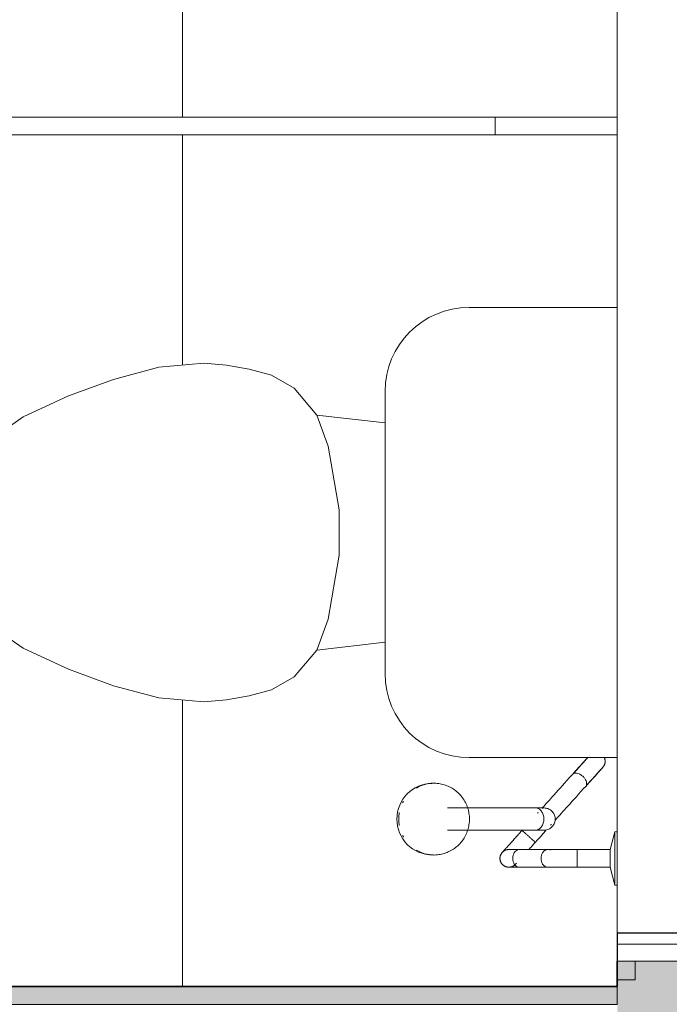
# Model space of a CAD drawing. Header units: metres. Extents: x -33 to 126, y -29 to 31.
# Tile 37 of 256: x -1.4 to -0.669, y -17.582 to -16.474. Entities that reach past the tile are written whole.
import ezdxf

# ---------------------------------------------------------------- set-up
doc = ezdxf.new("R2010")
doc.units = ezdxf.units.M
for name, color, linetype, lineweight in [('A-FLOR-PATT', 8, 'Continuous', 18), ('A-GLAZ', 151, 'Continuous', 18), ('A-WALL', 113, 'Continuous', 18), ('A-WALL-PATT', 111, 'Continuous', 35), ('P-SANR-FIXT', 6, 'Continuous', 18)]:
    doc.layers.add(name, color=color, linetype=linetype, lineweight=lineweight)

# ---------------------------------------------------------------- blocks, each defined once
blk = doc.blocks.new('Casement w Mullions-Number_0002 - Janela 100 x 400 _cm_-1469881-2-PLANTA COM LAYOUT')
at = {"layer": 'A-GLAZ', "color": 7}
for p, q in [((2.05595, 0.075), (2.05595, -0.075)), ((2.05595, -0.075), (2.05595, 0.075)), ((2.075, -0.075), (2.075, 0.075)), ((-2.05595, -0.075), (2.05595, -0.075)), ((2.05595, -0.075), (2.075, -0.075))]:
    blk.add_line(p, q, dxfattribs=at)
at = {"layer": 'A-GLAZ', "lineweight": 25}
for p, q in [((2.04325, 0.02055), (2.04325, -0.075)), ((2.04325, -0.075), (2.075, -0.075))]:
    blk.add_line(p, q, dxfattribs=at)
blk = doc.blocks.new('M_Toilet-Domestic-3D - M_Toilet-Domestic-3D-210232-2-PLANTA COM LAYOUT')
at = {"layer": 'P-SANR-FIXT', "color": 7}
for p, q in [((-0.0476, 0.2921), (-0.0127, 0.3048)), ((-0.0127, 0.3048), (0.0127, 0.3048)), ((0.0127, 0.3048), (0.0476, 0.2921)), ((-0.0696, 0.2794), (-0.0476, 0.2921)), ((0.0476, 0.2921), (0.0696, 0.2794)), ((-0.095, 0.254), (-0.0696, 0.2794)), ((0.0696, 0.2794), (0.095, 0.254)), ((-0.1302, 0.2032), (-0.095, 0.254)), ((0.095, 0.254), (0.1302, 0.2032)), ((-0.1539, 0.1524), (-0.1302, 0.2032)), ((0.1302, 0.2032), (0.1539, 0.1524)), ((-0.1724, 0.1016), (-0.1539, 0.1524)), ((0.1539, 0.1524), (0.1724, 0.1016)), ((-0.1861, 0.0506), (-0.1724, 0.1016)), ((0.1724, 0.1016), (0.1861, 0.0506)), ((-0.1905, 0), (-0.1861, 0.0506)), ((0.1861, 0.0506), (0.1905, 0)), ((-0.1883, -0.0253), (-0.1905, 0)), ((0.1905, 0), (0.1883, -0.0253)), ((-0.1838, -0.0508), (-0.1883, -0.0253)), ((0.1883, -0.0253), (0.1838, -0.0508)), ((-0.177, -0.0762), (-0.1838, -0.0508)), ((0.1838, -0.0508), (0.177, -0.0762)), ((-0.1626, -0.1016), (-0.177, -0.0762)), ((0.177, -0.0762), (0.1626, -0.1016)), ((-0.1323, -0.127), (-0.1626, -0.1016)), ((0.1626, -0.1016), (0.1323, -0.127)), ((-0.0974, -0.1397), (-0.1323, -0.127)), ((-0.1235, -0.2038), (-0.1323, -0.127)), ((0.1323, -0.127), (0.0974, -0.1397)), ((0.1235, -0.2038), (0.1323, -0.127)), ((-0.0254, -0.1524), (-0.0974, -0.1397)), ((0.0974, -0.1397), (0.0254, -0.1524)), ((0.0254, -0.1524), (-0.0254, -0.1524)), ((0.1587, -0.2038), (-0.1588, -0.2038)), ((-0.2534, -0.2984), (-0.2534, -0.4652)), ((0.2534, -0.4652), (0.2534, -0.2984))]:
    blk.add_line(p, q, dxfattribs=at)
for centre, start, end in [((-0.1588, -0.2984), 90, 180), ((0.1587, -0.2984), 0, 90)]:
    blk.add_arc(centre, 0.0946, start, end, dxfattribs=at)
blk = doc.blocks.new('ADA Shower Head with adjustable bar 2 - ADA Shower Head with adjustable bar 2-V101-2-PLANTA COM LAYOUT')
at = {"layer": 'P-SANR-FIXT', "color": 7}
for p, q in [((0.03, 0.0849), (0.03, 0.0819)), ((0.03, 0.0819), (0.05, 0.0769)), ((0.06, 0.0819), (0.0315, 0.0819)), ((0.0885, 0.0819), (0.06, 0.0819)), ((0.07, 0.0769), (0.09, 0.0819)), ((0.09, 0.0819), (0.09, 0.0849)), ((0.05, 0.0769), (0.05, 0.0399)), ((0.05, 0.0769), (0.06, 0.0769)), ((0.06, 0.0769), (0.07, 0.0769)), ((0.07, 0.0399), (0.07, 0.0769)), ((0.0224, 0.0101), (0.0227, 0.0098)), ((0.05, 0.0062), (0.05, -0.0255)), ((0.07, -0.0255), (0.07, 0.0071)), ((0.0032, -0.0067), (0.0032, -0.1063)), ((0.0086, -0.0044), (0.0084, -0.0042)), ((0.0092, -0.0049), (0.0089, -0.0047)), ((0.0282, -0.1063), (0.0282, -0.0074)), ((-0.0245, -0.1248), (-0.0243, -0.127)), ((0.0558, -0.127), (0.056, -0.1248))]:
    blk.add_line(p, q, dxfattribs=at)
at = {"layer": 'P-SANR-FIXT', "color": 7, "flags": 128}
for points in [[(-0.0532, 0.0703), (-0.0528, 0.0704), (-0.0524, 0.0706), (-0.0521, 0.0707), (-0.0517, 0.0708), (-0.0513, 0.0709), (-0.0509, 0.071), (-0.0505, 0.071), (-0.0501, 0.0711), (-0.0497, 0.0711), (-0.0493, 0.0711), (-0.0489, 0.0711), (-0.0485, 0.0711), (-0.0481, 0.071), (-0.0477, 0.071), (-0.0473, 0.0709), (-0.0469, 0.0708), (-0.0465, 0.0707), (-0.0462, 0.0706), (-0.0458, 0.0705), (-0.0454, 0.0704), (-0.045, 0.0702), (-0.0447, 0.07), (-0.0443, 0.0698), (-0.044, 0.0696), (-0.0436, 0.0694), (-0.0433, 0.0692), (-0.043, 0.0689), (-0.0427, 0.0687), (-0.0425, 0.0685)], [(-0.0211, 0.0493), (-0.0231, 0.0511), (-0.025, 0.0527), (-0.0268, 0.0544), (-0.0285, 0.0559), (-0.0301, 0.0574), (-0.0317, 0.0588), (-0.0331, 0.0601), (-0.0345, 0.0613), (-0.0357, 0.0624), (-0.0369, 0.0634), (-0.0379, 0.0644), (-0.0389, 0.0652), (-0.0397, 0.066), (-0.0404, 0.0667), (-0.0411, 0.0672), (-0.0416, 0.0677), (-0.042, 0.068), (-0.0423, 0.0683), (-0.0425, 0.0685), (-0.0425, 0.0685), (-0.0425, 0.0685)], [(-0.0425, 0.0685), (-0.0425, 0.0685), (-0.0423, 0.0683), (-0.042, 0.0681), (-0.0416, 0.0677), (-0.0411, 0.0673), (-0.0405, 0.0667), (-0.0398, 0.0661), (-0.039, 0.0654), (-0.0381, 0.0645), (-0.037, 0.0636), (-0.0359, 0.0626), (-0.0347, 0.0615), (-0.0333, 0.0603), (-0.0319, 0.059), (-0.0304, 0.0576), (-0.0288, 0.0562), (-0.0271, 0.0546), (-0.0253, 0.053), (-0.0234, 0.0513), (-0.0214, 0.0496)], [(-0.0558, 0.0536), (-0.0559, 0.0537), (-0.0559, 0.0537)], [(-0.0532, 0.0512), (-0.0524, 0.0505), (-0.0515, 0.0497), (-0.0504, 0.0487), (-0.0493, 0.0477), (-0.0481, 0.0466), (-0.0467, 0.0454), (-0.0453, 0.0441), (-0.0438, 0.0427), (-0.0422, 0.0413), (-0.0404, 0.0398), (-0.0387, 0.0381), (-0.0368, 0.0365), (-0.0348, 0.0347), (-0.0345, 0.0344)], [(-0.0345, 0.0344), (-0.0365, 0.0362), (-0.0384, 0.0379), (-0.0402, 0.0395), (-0.0419, 0.0411), (-0.0435, 0.0425), (-0.0451, 0.0439), (-0.0465, 0.0452), (-0.0479, 0.0464), (-0.0491, 0.0475), (-0.0503, 0.0486), (-0.0513, 0.0495), (-0.0522, 0.0504), (-0.0531, 0.0511)], [(-0.0211, 0.0493), (-0.0181, 0.0465), (-0.0151, 0.0438), (-0.0121, 0.0412), (-0.0093, 0.0387), (-0.0066, 0.0362), (-0.004, 0.0338), (-0.0015, 0.0316), (0.0009, 0.0294), (0.0032, 0.0274), (0.0054, 0.0254), (0.0074, 0.0235), (0.0094, 0.0218), (0.0112, 0.0202), (0.0129, 0.0187), (0.0144, 0.0173), (0.0158, 0.016), (0.0171, 0.0149)], [(0.0028, 0.0008), (0.0015, 0.002), (0, 0.0034), (-0.0017, 0.0048), (-0.0034, 0.0064), (-0.0053, 0.0081), (-0.0073, 0.01), (-0.0095, 0.0119), (-0.0117, 0.0139), (-0.0141, 0.016), (-0.0166, 0.0183), (-0.0192, 0.0206), (-0.0219, 0.023), (-0.0247, 0.0255), (-0.0275, 0.0281), (-0.0305, 0.0308), (-0.0336, 0.0336), (-0.0345, 0.0344)], [(0.05, 0.0399), (0.05, 0.0381), (0.05, 0.0363), (0.05, 0.0345), (0.05, 0.0328), (0.05, 0.031), (0.05, 0.0293), (0.05, 0.0276), (0.05, 0.0259), (0.05, 0.0242), (0.05, 0.0226), (0.05, 0.021), (0.05, 0.0195), (0.05, 0.0179), (0.05, 0.0165), (0.05, 0.015), (0.05, 0.0136), (0.05, 0.0123), (0.05, 0.011), (0.05, 0.0097), (0.05, 0.0085), (0.05, 0.0073), (0.05, 0.0066)], [(0.07, 0.0066), (0.07, 0.0077), (0.07, 0.0089), (0.07, 0.0101), (0.07, 0.0114), (0.07, 0.0127), (0.07, 0.0141), (0.07, 0.0155), (0.07, 0.0169), (0.07, 0.0184), (0.07, 0.02), (0.07, 0.0216), (0.07, 0.0232), (0.07, 0.0248), (0.07, 0.0265), (0.07, 0.0282), (0.07, 0.0299), (0.07, 0.0316), (0.07, 0.0334), (0.07, 0.0351), (0.07, 0.0369), (0.07, 0.0387), (0.07, 0.0399)], [(0.0032, 0.0024), (0.0032, 0.0023), (0.0032, 0.0022), (0.0032, 0.002), (0.0032, 0.0017), (0.0032, 0.0014), (0.0032, 0.001), (0.0032, 0.0005), (0.0032, 0), (0.0032, -0.0006), (0.0032, -0.0013), (0.0032, -0.002), (0.0032, -0.0027), (0.0032, -0.0035), (0.0032, -0.0044), (0.0032, -0.0053), (0.0032, -0.0063), (0.0032, -0.007)], [(0.0217, 0.0107), (0.022, 0.0105), (0.0221, 0.0104), (0.0221, 0.0104)], [(0.0282, -0.007), (0.0282, -0.006), (0.0282, -0.0051), (0.0282, -0.0042), (0.0282, -0.0033), (0.0282, -0.0025), (0.0282, -0.0018), (0.0282, -0.0011), (0.0282, -0.0004), (0.0282, 0.0001), (0.0282, 0.0006), (0.0282, 0.0011), (0.0282, 0.0015), (0.0282, 0.0018), (0.0282, 0.002), (0.0282, 0.0022), (0.0282, 0.0024), (0.0282, 0.0024)], [(0.0286, 0.0045), (0.0321, 0.0013), (0.0356, -0.0018), (0.0391, -0.005), (0.0421, -0.0077)], [(0.0421, -0.0077), (0.0431, -0.0086), (0.0441, -0.0095), (0.0452, -0.0104), (0.0462, -0.0113), (0.0472, -0.0122), (0.0482, -0.0131), (0.0492, -0.014), (0.0501, -0.0149)], [(0.0533, -0.0447), (0.0533, -0.0446), (0.0532, -0.0446), (0.0531, -0.0445), (0.053, -0.0444), (0.0528, -0.0442), (0.0526, -0.044), (0.0523, -0.0438), (0.052, -0.0435), (0.0517, -0.0432), (0.0513, -0.0428), (0.0509, -0.0425), (0.0504, -0.042), (0.0499, -0.0416), (0.0494, -0.0411), (0.0488, -0.0406), (0.0482, -0.0401), (0.0476, -0.0395), (0.0469, -0.0389), (0.0462, -0.0383), (0.0455, -0.0376), (0.0447, -0.0369), (0.044, -0.0362), (0.0432, -0.0355), (0.0423, -0.0348), (0.0415, -0.034), (0.0406, -0.0332), (0.0397, -0.0324), (0.0388, -0.0316), (0.0378, -0.0307), (0.0369, -0.0299), (0.0359, -0.029), (0.0349, -0.0281), (0.0339, -0.0272), (0.0329, -0.0263), (0.0319, -0.0254), (0.0309, -0.0245), (0.0299, -0.0236), (0.0289, -0.0226), (0.0287, -0.0225)], [(0.05, -0.0255), (0.05, -0.0267), (0.05, -0.0278), (0.05, -0.0289), (0.05, -0.0299), (0.05, -0.0308), (0.05, -0.0317), (0.05, -0.0325), (0.05, -0.0333), (0.05, -0.034), (0.05, -0.0346), (0.05, -0.0352), (0.05, -0.0357), (0.05, -0.0361), (0.05, -0.0365), (0.05, -0.0368), (0.05, -0.037), (0.05, -0.0372), (0.05, -0.0372)], [(0.0667, -0.0298), (0.067, -0.0301), (0.0673, -0.0304), (0.0675, -0.0307), (0.0678, -0.031), (0.068, -0.0313), (0.0683, -0.0316), (0.0685, -0.0319), (0.0687, -0.0323), (0.0689, -0.0326), (0.0691, -0.033), (0.0692, -0.0334), (0.0694, -0.0337), (0.0695, -0.0341), (0.0696, -0.0345), (0.0697, -0.0349), (0.0698, -0.0353), (0.0699, -0.0357), (0.0699, -0.0361), (0.07, -0.0365), (0.07, -0.0369), (0.07, -0.0373), (0.07, -0.0377), (0.07, -0.0381), (0.0699, -0.0384), (0.0699, -0.0388), (0.0698, -0.0392), (0.0697, -0.0396), (0.0696, -0.04), (0.0695, -0.0404), (0.0694, -0.0408), (0.0692, -0.0411), (0.069, -0.0415), (0.0689, -0.0419), (0.0687, -0.0422), (0.0685, -0.0426), (0.0682, -0.0429), (0.068, -0.0432), (0.0678, -0.0435), (0.0675, -0.0438), (0.0672, -0.0441), (0.067, -0.0444), (0.0667, -0.0447), (0.0664, -0.045), (0.066, -0.0452), (0.0657, -0.0454), (0.0654, -0.0457), (0.065, -0.0459), (0.0647, -0.0461), (0.0643, -0.0462), (0.064, -0.0464), (0.0636, -0.0466), (0.0632, -0.0467), (0.0628, -0.0468), (0.0625, -0.0469), (0.0621, -0.047), (0.0617, -0.0471), (0.0613, -0.0471), (0.0609, -0.0472), (0.0605, -0.0472), (0.0601, -0.0472), (0.0597, -0.0472), (0.0593, -0.0472), (0.0589, -0.0472), (0.0585, -0.0471), (0.0581, -0.047), (0.0577, -0.047), (0.0573, -0.0469), (0.0569, -0.0467), (0.0566, -0.0466), (0.0562, -0.0465), (0.0558, -0.0463), (0.0555, -0.0461), (0.0551, -0.0459), (0.0548, -0.0457), (0.0544, -0.0455), (0.0541, -0.0453), (0.0538, -0.0451), (0.0535, -0.0448), (0.0533, -0.0447)], [(0.0653, -0.0286), (0.0656, -0.0289), (0.0659, -0.0291), (0.0661, -0.0293), (0.0663, -0.0295), (0.0665, -0.0296), (0.0666, -0.0297), (0.0667, -0.0298), (0.0667, -0.0298)], [(0.07, -0.0372), (0.07, -0.0372), (0.07, -0.037), (0.07, -0.0368), (0.07, -0.0365), (0.07, -0.0361), (0.07, -0.0357), (0.07, -0.0352), (0.07, -0.0346), (0.07, -0.034), (0.07, -0.0333), (0.07, -0.0326), (0.07, -0.0317), (0.07, -0.0308), (0.07, -0.0299), (0.07, -0.0289), (0.07, -0.0278), (0.07, -0.0267), (0.07, -0.0255), (0.07, -0.0255)], [(0.0158, -0.0816), (0.0142, -0.0816), (0.0126, -0.0817), (0.011, -0.0819), (0.0094, -0.0821), (0.0078, -0.0824), (0.0062, -0.0827), (0.0047, -0.0831), (0.0031, -0.0836), (0.0016, -0.0841), (0.0001, -0.0847), (-0.0014, -0.0853), (-0.0028, -0.0861), (-0.0042, -0.0868), (-0.0056, -0.0876), (-0.007, -0.0885), (-0.0083, -0.0894), (-0.0096, -0.0904), (-0.0108, -0.0914), (-0.012, -0.0925), (-0.0131, -0.0936), (-0.0142, -0.0948), (-0.0153, -0.096), (-0.0163, -0.0972), (-0.0173, -0.0985), (-0.0182, -0.0998), (-0.019, -0.1012), (-0.0198, -0.1026), (-0.0206, -0.104), (-0.0212, -0.1054), (-0.0218, -0.1069), (-0.0224, -0.1084), (-0.0229, -0.1099), (-0.0233, -0.1115), (-0.0237, -0.113), (-0.024, -0.1146), (-0.0243, -0.1162), (-0.0244, -0.1178), (-0.0246, -0.1194), (-0.0246, -0.121), (-0.0246, -0.1226), (-0.0245, -0.1242), (-0.0244, -0.1258), (-0.0242, -0.1274), (-0.0239, -0.1289), (-0.0236, -0.1305), (-0.0231, -0.132), (-0.0227, -0.1336), (-0.0222, -0.135)], [(0.0537, -0.135), (0.0543, -0.1335), (0.0547, -0.1319), (0.0551, -0.1304), (0.0555, -0.1288), (0.0557, -0.1272), (0.0559, -0.1257), (0.0561, -0.1241), (0.0561, -0.1225), (0.0562, -0.1209), (0.0561, -0.1193), (0.056, -0.1177), (0.0558, -0.1161), (0.0555, -0.1145), (0.0552, -0.1129), (0.0549, -0.1114), (0.0544, -0.1098), (0.0539, -0.1083), (0.0534, -0.1068), (0.0527, -0.1054), (0.052, -0.1039), (0.0513, -0.1025), (0.0505, -0.1011), (0.0497, -0.0997), (0.0487, -0.0984), (0.0478, -0.0971), (0.0468, -0.0959), (0.0457, -0.0947), (0.0446, -0.0935), (0.0435, -0.0924), (0.0423, -0.0913), (0.041, -0.0903), (0.0397, -0.0894), (0.0384, -0.0884), (0.0371, -0.0876), (0.0357, -0.0868), (0.0343, -0.086), (0.0328, -0.0853), (0.0313, -0.0847), (0.0298, -0.0841), (0.0283, -0.0836), (0.0268, -0.0831), (0.0252, -0.0827), (0.0237, -0.0824), (0.0221, -0.0821), (0.0205, -0.0819), (0.0189, -0.0817), (0.0173, -0.0816), (0.0158, -0.0816)]]:
    blk.add_lwpolyline(points, dxfattribs=at)
at = {"layer": 'P-SANR-FIXT', "color": 7}
for start, end in [(168, 208.9141), (213, 219.9892), (318, 11.6934), (228, 235.3546), (243, 249.3306), (258, 264.0456), (273, 279.0805), (288, 299.5475), (303, 314.5434)]:
    blk.add_arc((0.06, -0.0372), 0.01, start, end, dxfattribs=at)
for centre, major_axis, ratio, start_param, end_param in [((0.0354, -0.0151), (0.00669, 0.00743), 0.029353, 0.6982, 1.047198), ((0.0354, -0.0151), (0.00669, 0.00743), 0.029353, 0, 0.698132), ((0.0354, -0.0151), (0.00669, 0.00743), 0.029353, 2.443461, 3.141593), ((0.0354, -0.0151), (0.00669, 0.00743), 0.029353, 2.094395, 2.443398), ((0.0354, -0.0151), (0.00669, 0.00743), 0.029353, 1.745329, 2.09433), ((0.0354, -0.0151), (0.00669, 0.00743), 0.029353, 1.396298, 1.745303), ((0.0354, -0.0151), (0.00669, 0.00743), 0.029353, 1.04727, 1.396263), ((0.06, -0.0372), (-0.01, 0), 0.999727, 6.178364, 6.283185), ((0.06, -0.0372), (0.01, 0), 0.999727, 3.298677, 3.403392), ((0.06, -0.0372), (0.01, 0), 0.999727, 3.561238, 3.665191), ((0.06, -0.0372), (0.01, 0), 0.999727, 3.734704, 4.712389), ((0.06, -0.0372), (0.01, 0), 0.999727, 5.917142, 6.021386), ((0.06, -0.0372), (0.01, 0), 0.999727, 0.157084, 0.261799), ((0.06, -0.0372), (-0.01, 0), 0.999727, 3.036772, 3.141593), ((0.06, -0.0372), (0.01, 0), 0.999727, 4.712389, 5.235988), ((0.0158, -0.1215), (0.0404, 0), 0.98191, 3.141593, 3.665191), ((0.0158, -0.1215), (0.0404, 0), 0.98191, 5.759587, 6.283185), ((0.0158, -0.1237), (0.0402, 0), 0.98191, 3.142067, 4.712389), ((0.0158, -0.1237), (-0.0402, 0), 0.98191, 1.570796, 3.141593), ((0.0158, -0.1215), (0.0404, 0), 0.98191, 4.18879, 4.238328), ((0.0158, -0.1215), (0.0404, 0), 0.98191, 4.528823, 4.712389), ((0.0158, -0.1215), (-0.0404, 0), 0.98191, 1.570796, 1.754362), ((0.0158, -0.1215), (0.0404, 0), 0.98191, 5.186449, 5.235988)]:
    blk.add_ellipse(centre, major_axis=major_axis, ratio=ratio, start_param=start_param, end_param=end_param, dxfattribs=at)
for points, knots in [([(-0.0211, 0.0493), (-0.0219, 0.05), (-0.0241, 0.0507), (-0.028, 0.0496), (-0.0312, 0.0473), (-0.0336, 0.0447), (-0.0353, 0.0417), (-0.0361, 0.0387), (-0.0358, 0.0362), (-0.035, 0.0349), (-0.0345, 0.0344)], [-1, -1, -1, -1, -0.833333, -0.666667, -0.555556, -0.444444, -0.333333, -0.222222, -0.111111, 0, 0, 0, 0]), ([(0.0204, 0.014), (0.0216, 0.0135), (0.024, 0.0121), (0.0268, 0.0088), (0.0281, 0.0053), (0.0282, 0.0031), (0.0282, 0.0024)], [0.1224577, 0.1224577, 0.1224577, 0.1224577, 0.2222222, 0.3333333, 0.4444444, 0.4998563, 0.4998563, 0.4998563, 0.4998563]), ([(0.0501, -0.0243), (0.0499, -0.0251), (0.05, -0.0268), (0.0512, -0.0292), (0.0534, -0.0312), (0.0565, -0.0325), (0.0588, -0.0328), (0.06, -0.0328)], [0.4486027, 0.4486027, 0.4486027, 0.4486027, 0.5555556, 0.6666667, 0.7777778, 0.8888889, 1, 1, 1, 1]), ([(0.06, -0.0328), (0.0612, -0.0328), (0.0635, -0.0325), (0.0666, -0.0312), (0.0688, -0.0292), (0.07, -0.0268), (0.0701, -0.0251), (0.0699, -0.0243)], [0, 0, 0, 0, 0.1111111, 0.2222222, 0.3333333, 0.4444444, 0.5510993, 0.5510993, 0.5510993, 0.5510993])]:
    blk.add_open_spline(points, degree=3, knots=knots, dxfattribs=at)
for points in [[(0.0502, 0.0399), (0.0499, 0.0399), (0.0499, 0.0398), (0.0512, 0.0397), (0.0534, 0.0397), (0.0565, 0.0396), (0.0588, 0.0396), (0.06, 0.0396)], [(0.06, 0.0396), (0.0612, 0.0396), (0.0635, 0.0396), (0.0666, 0.0397), (0.0688, 0.0397), (0.0701, 0.0398), (0.0701, 0.0399), (0.0698, 0.0399)], [(0.0034, 0.0002), (0.0032, 0.0017), (0.0032, 0.0046), (0.0047, 0.0088), (0.0075, 0.0122), (0.0114, 0.0144), (0.0143, 0.0149), (0.0157, 0.0149)], [(0.0157, 0.0149), (0.0172, 0.0149), (0.0186, 0.0147), (0.02, 0.0142)], [(0.0032, -0.007), (0.0032, -0.0058), (0.0039, -0.0034), (0.0067, -0.0004), (0.0108, 0.0017), (0.0141, 0.0022), (0.0157, 0.0022)], [(0.0157, 0.0022), (0.0174, 0.0022), (0.0206, 0.0017), (0.0248, -0.0004), (0.0276, -0.0034), (0.0282, -0.0058), (0.0282, -0.007)], [(0.0507, 0.0095), (0.0502, 0.0085), (0.0498, 0.0066), (0.0505, 0.0037), (0.0527, 0.0012), (0.056, -0.0006), (0.0587, -0.001), (0.06, -0.001)], [(0.06, -0.001), (0.0613, -0.001), (0.064, -0.0006), (0.0673, 0.0012), (0.0695, 0.0037), (0.07, 0.0056), (0.07, 0.0066)]]:
    blk.add_open_spline(points, degree=3, dxfattribs=at)

msp = doc.modelspace()

# ---------------------------------------------------------------- hatches: boundary and pattern name
at = {"layer": 'A-FLOR-PATT'}
h = msp.add_hatch(dxfattribs=at)
h.set_pattern_fill('FP_7', color=256, style=0, pattern_type=2)
h.set_pattern_definition([(0, (-7.217, -19.465), (0, 0.6), []), (90, (-7.217, -19.465), (-0.6, 4e-17), [])])
h.paths.add_polyline_path([(-5.6773, -17.5622), (-4.4873, -17.5622), (-4.4873, -17.4347), (-4.4673, -17.4347), (-4.4673, -17.5622), (-3.6639, -17.5622), (-3.6639, -15.1322), (-2.8239, -15.1322), (-2.8239, -17.5622), (-2.0373, -17.5622), (-2.0373, -17.5022), (-2.0173, -17.5022), (-2.0173, -17.5622), (-0.7273, -17.5622), (-0.7273, -17.4464), (-0.7303, -17.4464), (-0.7353, -17.4279), (-0.8544, -17.4265), (-0.858, -17.4229), (-0.8594, -17.4178), (-0.858, -17.4129), (-0.8498, -17.4034), (-0.8354, -17.3861), (-0.8961, -17.3863), (-0.8988, -17.3928), (-0.902, -17.3974), (-0.9082, -17.4044), (-0.914, -17.4085), (-0.9221, -17.4117), (-0.9325, -17.4139), (-0.9385, -17.4136), (-0.9569, -17.4071), (-0.9702, -17.3931), (-0.9749, -17.3721), (-0.9699, -17.3535), (-0.9549, -17.3387), (-0.9325, -17.3334), (-0.9254, -17.3345), (-0.9159, -17.3378), (-0.9099, -17.3414), (-0.9039, -17.3474), (-0.8974, -17.357), (-0.896, -17.3611), (-0.8115, -17.3609), (-0.7608, -17.3045), (-0.894, -17.3045), (-0.9185, -17.3013), (-0.9413, -17.2919), (-0.9609, -17.2768), (-0.976, -17.2572), (-0.9854, -17.2344), (-0.9887, -17.208), (-0.9887, -17.1746), (-1.0655, -17.1835), (-1.0909, -17.2137), (-1.1163, -17.2281), (-1.1417, -17.2349), (-1.1672, -17.2394), (-1.1925, -17.2416), (-1.2431, -17.2372), (-1.2941, -17.2235), (-1.3449, -17.2051), (-1.3957, -17.1814), (-1.4465, -17.1461), (-1.4719, -17.1207), (-1.4846, -17.0987), (-1.4973, -17.0638), (-1.4973, -17.0384), (-1.4846, -17.0035), (-1.4719, -16.9816), (-1.4465, -16.9562), (-1.3957, -16.9209), (-1.3449, -16.8972), (-1.2941, -16.8787), (-1.2431, -16.8651), (-1.1925, -16.8606), (-1.1672, -16.8629), (-1.1417, -16.8674), (-1.1163, -16.8742), (-1.0909, -16.8886), (-1.0655, -16.9188), (-0.9887, -16.9277), (-0.9887, -16.8924), (-0.9854, -16.8679), (-0.976, -16.8451), (-0.9609, -16.8255), (-0.9413, -16.8104), (-0.9185, -16.801), (-0.894, -16.7977), (-0.7273, -16.7977), (-0.7273, -16.6034), (-1.4859, -16.6034), (-1.4949, -16.7078), (-1.4971, -16.7142), (-1.501, -16.7164), (-1.5116, -16.7168), (-1.7765, -16.7166), (-1.7803, -16.7145), (-1.7826, -16.7076), (-1.7921, -16.6034), (-2.0173, -16.6034), (-2.0173, -16.9022), (-2.0373, -16.9022), (-2.0373, -16.4847), (-2.0173, -16.4847), (-2.0173, -16.5834), (-0.7273, -16.5834), (-0.7273, -16.4615), (-0.7303, -16.4615), (-0.7353, -16.4429), (-0.8544, -16.4416), (-0.858, -16.4379), (-0.8594, -16.4328), (-0.858, -16.4279), (-0.8498, -16.4185), (-0.8354, -16.4012), (-0.8961, -16.4013), (-0.8988, -16.4079), (-0.902, -16.4124), (-0.9082, -16.4194), (-0.914, -16.4236), (-0.9221, -16.4268), (-0.9325, -16.429), (-0.9385, -16.4286), (-0.9569, -16.4222), (-0.9702, -16.4082), (-0.9749, -16.3871), (-0.9699, -16.3685), (-0.9549, -16.3537), (-0.9325, -16.3484), (-0.9254, -16.3496), (-0.9159, -16.3529), (-0.9099, -16.3565), (-0.9039, -16.3625), (-0.8974, -16.3721), (-0.896, -16.3762), (-0.8115, -16.3759), (-0.7608, -16.3196), (-0.894, -16.3196), (-0.9185, -16.3164), (-0.9413, -16.3069), (-0.9609, -16.2919), (-0.976, -16.2723), (-0.9854, -16.2494), (-0.9887, -16.223), (-0.9887, -16.1897), (-1.0655, -16.1985), (-1.0909, -16.2288), (-1.1163, -16.2432), (-1.1417, -16.25), (-1.1672, -16.2545), (-1.1925, -16.2567), (-1.2431, -16.2523), (-1.2941, -16.2386), (-1.3449, -16.2201), (-1.3957, -16.1964), (-1.4465, -16.1612), (-1.4719, -16.1358), (-1.4846, -16.1138), (-1.4973, -16.0789), (-1.4973, -16.0535), (-1.4846, -16.0186), (-1.4719, -15.9966), (-1.4465, -15.9712), (-1.3957, -15.936), (-1.3449, -15.9123), (-1.2941, -15.8938), (-1.2431, -15.8801), (-1.1925, -15.8757), (-1.1672, -15.8779), (-1.1417, -15.8824), (-1.1163, -15.8892), (-1.0909, -15.9036), (-1.0655, -15.9339), (-0.9887, -15.9427), (-0.9887, -15.9074), (-0.9854, -15.8829), (-0.976, -15.8601), (-0.9609, -15.8405), (-0.9413, -15.8255), (-0.9185, -15.816), (-0.894, -15.8128), (-0.7273, -15.8128), (-0.7273, -15.6184), (-1.4859, -15.6184), (-1.4949, -15.7228), (-1.4971, -15.7293), (-1.501, -15.7314), (-1.5116, -15.7319), (-1.7765, -15.7316), (-1.7803, -15.7295), (-1.7826, -15.7227), (-1.7921, -15.6184), (-2.0173, -15.6184), (-2.0173, -15.8847), (-2.0373, -15.8847), (-2.0373, -15.4972), (-2.0173, -15.4972), (-2.0173, -15.5984), (-0.7273, -15.5984), (-0.7273, -15.4815), (-0.7303, -15.4815), (-0.7353, -15.4629), (-0.8544, -15.4616), (-0.858, -15.4579), (-0.8594, -15.4528), (-0.858, -15.4479), (-0.8498, -15.4385), (-0.8354, -15.4212), (-0.8961, -15.4213), (-0.8988, -15.4279), (-0.902, -15.4324), (-0.9082, -15.4394), (-0.914, -15.4436), (-0.9221, -15.4468), (-0.9325, -15.449), (-0.9385, -15.4486), (-0.9569, -15.4422), (-0.9702, -15.4282), (-0.9749, -15.4071), (-0.9699, -15.3885), (-0.9549, -15.3737), (-0.9325, -15.3684), (-0.9254, -15.3696), (-0.9159, -15.3729), (-0.9103, -15.3761), (-0.9039, -15.3825), (-0.8974, -15.3921), (-0.896, -15.3962), (-0.8115, -15.3959), (-0.7608, -15.3396), (-0.894, -15.3396), (-0.9185, -15.3364), (-0.9413, -15.3269), (-0.9609, -15.3119), (-0.976, -15.2923), (-0.9854, -15.2694), (-0.9887, -15.243), (-0.9887, -15.2097), (-1.0655, -15.2185), (-1.0909, -15.2488), (-1.1163, -15.2632), (-1.1417, -15.27), (-1.1672, -15.2745), (-1.1925, -15.2767), (-1.2431, -15.2723), (-1.2941, -15.2586), (-1.3449, -15.2401), (-1.3957, -15.2164), (-1.4465, -15.1812), (-1.4719, -15.1558), (-1.4846, -15.1338), (-1.4973, -15.0989), (-1.4973, -15.0735), (-1.4846, -15.0386), (-1.4719, -15.0166), (-1.4465, -14.9912), (-1.3957, -14.956), (-1.3449, -14.9323), (-1.2941, -14.9138), (-1.2431, -14.9001), (-1.1925, -14.8957), (-1.1672, -14.8979), (-1.1417, -14.9024), (-1.1163, -14.9092), (-1.0909, -14.9236), (-1.0655, -14.9539), (-0.9887, -14.9627), (-0.9887, -14.9274), (-0.9854, -14.9029), (-0.976, -14.8801), (-0.9609, -14.8605), (-0.9413, -14.8455), (-0.9185, -14.836), (-0.894, -14.8328), (-0.7273, -14.8328), (-0.7273, -14.6384), (-1.4859, -14.6384), (-1.4949, -14.7428), (-1.4971, -14.7493), (-1.501, -14.7514), (-1.5116, -14.7519), (-1.7765, -14.7516), (-1.7803, -14.7495), (-1.7826, -14.7427), (-1.7921, -14.6384), (-2.0173, -14.6384), (-2.0173, -14.8972), (-2.0373, -14.8972), (-2.0373, -14.5184), (-2.0173, -14.5184), (-2.0173, -14.6184), (-0.7273, -14.6184), (-0.7273, -14.5177), (-0.7303, -14.5177), (-0.7353, -14.4992), (-0.8544, -14.4978), (-0.858, -14.4942), (-0.8594, -14.4891), (-0.858, -14.4842), (-0.8498, -14.4747), (-0.8354, -14.4574), (-0.8961, -14.4576), (-0.8988, -14.4641), (-0.902, -14.4687), (-0.9067, -14.4744), (-0.9136, -14.4796), (-0.9221, -14.483), (-0.9325, -14.4852), (-0.9385, -14.4849), (-0.9569, -14.4784), (-0.9702, -14.4641), (-0.9749, -14.4434), (-0.9699, -14.4248), (-0.9549, -14.41), (-0.9325, -14.4047), (-0.9254, -14.4058), (-0.9159, -14.4091), (-0.9099, -14.4127), (-0.9039, -14.4187), (-0.8974, -14.4283), (-0.896, -14.4324), (-0.8115, -14.4322), (-0.7593, -14.3742), (-0.7442, -14.3728), (-0.7416, -14.3806), (-0.7444, -14.3876), (-0.7975, -14.4465), (-0.7992, -14.4514), (-0.8015, -14.4535), (-0.8025, -14.4547), (-0.8035, -14.4557), (-0.8081, -14.4583), (-0.8261, -14.4793), (-0.8041, -14.4799), (-0.8023, -14.4799), (-0.7723, -14.4793), (-0.7353, -14.4799), (-0.7349, -14.4792), (-0.7303, -14.4606), (-0.7273, -14.4606), (-0.7273, -13.6547), (-1.5059, -13.6547), (-1.5149, -13.7591), (-1.5171, -13.7655), (-1.521, -13.7676), (-1.5256, -13.7681), (-1.7965, -13.7679), (-1.8003, -13.7658), (-1.8027, -13.7575), (-1.8121, -13.6547), (-2.0173, -13.6547), (-2.0173, -13.9184), (-2.0373, -13.9184), (-2.0373, -13.5347), (-2.0173, -13.5347), (-2.0173, -13.6347), (-0.7273, -13.6347), (-0.7273, -13.514), (-0.7303, -13.514), (-0.7353, -13.4954), (-0.8544, -13.4941), (-0.858, -13.4904), (-0.8594, -13.4853), (-0.858, -13.4804), (-0.8498, -13.471), (-0.8354, -13.4537), (-0.8961, -13.4538), (-0.8988, -13.4604), (-0.9024, -13.4655), (-0.9067, -13.4707), (-0.9136, -13.4758), (-0.9221, -13.4793), (-0.9325, -13.4815), (-0.9385, -13.4811), (-0.9569, -13.4747), (-0.9702, -13.4607), (-0.9749, -13.4396), (-0.9699, -13.421), (-0.9549, -13.4062), (-0.9325, -13.4009), (-0.9254, -13.4021), (-0.9159, -13.4054), (-0.9108, -13.4082), (-0.9039, -13.415), (-0.8974, -13.4246), (-0.896, -13.4287), (-0.8115, -13.4284), (-0.7593, -13.3704), (-0.7442, -13.369), (-0.7416, -13.3768), (-0.7444, -13.3838), (-0.7975, -13.4428), (-0.7992, -13.4476), (-0.8015, -13.4497), (-0.8025, -13.4509), (-0.8035, -13.452), (-0.8079, -13.4543), (-0.8261, -13.4755), (-0.8041, -13.4762), (-0.8023, -13.4761), (-0.7619, -13.4755), (-0.7353, -13.4758), (-0.7349, -13.4754), (-0.7303, -13.4569), (-0.7273, -13.4569), (-0.7273, -13.3679), (-0.9235, -13.3679), (-0.948, -13.3647), (-0.9708, -13.3552), (-0.9904, -13.3402), (-1.0055, -13.3206), (-1.0149, -13.2978), (-1.0182, -13.2713), (-1.0182, -13.238), (-1.095, -13.2468), (-1.1204, -13.2771), (-1.1458, -13.2915), (-1.1712, -13.2983), (-1.1967, -13.3028), (-1.222, -13.305), (-1.2726, -13.3006), (-1.3236, -13.2869), (-1.3744, -13.2684), (-1.4252, -13.2448), (-1.476, -13.2095), (-1.5014, -13.1841), (-1.5141, -13.1621), (-1.5268, -13.1272), (-1.5268, -13.1018), (-1.5141, -13.0669), (-1.5014, -13.0449), (-1.476, -13.0195), (-1.4207, -12.9822), (-1.3744, -12.9606), (-1.3236, -12.9421), (-1.2726, -12.9285), (-1.222, -12.924), (-1.1967, -12.9262), (-1.1712, -12.9307), (-1.1458, -12.9375), (-1.1204, -12.9519), (-1.095, -12.9822), (-1.0182, -12.991), (-1.0182, -12.9558), (-1.0149, -12.9313), (-1.0055, -12.9085), (-0.9904, -12.8889), (-0.9708, -12.8738), (-0.948, -12.8644), (-0.9235, -12.8611), (-0.7273, -12.8611), (-0.7273, -12.6646), (-2.0173, -12.6646), (-2.0173, -12.9347), (-2.0373, -12.9347), (-2.0373, -12.6646), (-3.2997, -12.6646), (-3.2997, -12.9674), (-3.3031, -12.9933), (-3.3131, -13.0174), (-3.329, -13.0382), (-3.3497, -13.054), (-3.3738, -13.064), (-3.3997, -13.0674), (-4.6197, -13.0674), (-4.6197, -13.2646), (-7.2173, -13.2646), (-7.2173, -15.2646), (-5.9273, -15.2646), (-5.9273, -14.1646), (-5.7773, -14.1646), (-5.7773, -14.2156), (-4.5673, -14.2156), (-4.5414, -14.219), (-4.5152, -14.2305), (-4.4966, -14.2449), (-4.4807, -14.2656), (-4.4707, -14.2897), (-4.4673, -14.3156), (-4.4673, -14.8584), (-4.4873, -14.8584), (-4.4873, -14.6384), (-5.6773, -14.6384), (-5.6765, -15.1076), (-5.6317, -15.1068), (-5.6249, -15.1044), (-5.624, -15.1034), (-5.6021, -15.0896), (-5.5886, -15.0854), (-5.5752, -15.0896), (-5.5653, -15.1012), (-5.5617, -15.1171), (-5.5653, -15.133), (-5.5752, -15.1446), (-5.5886, -15.1489), (-5.6021, -15.1446), (-5.6253, -15.1293), (-5.6269, -15.1282), (-5.6317, -15.1274), (-5.6365, -15.1266), (-5.6773, -15.1266), (-5.6773, -15.5984), (-4.4873, -15.5984), (-4.4873, -15.4584), (-4.4673, -15.4584), (-4.4673, -15.8834), (-4.4873, -15.8834), (-4.4873, -15.6184), (-5.6773, -15.6184), (-5.677, -16.0902), (-5.6317, -16.0894), (-5.6249, -16.087), (-5.624, -16.086), (-5.6021, -16.0722), (-5.5886, -16.068), (-5.5752, -16.0722), (-5.5653, -16.0838), (-5.5617, -16.0997), (-5.5653, -16.1156), (-5.5752, -16.1272), (-5.5886, -16.1315), (-5.6021, -16.1272), (-5.6253, -16.1119), (-5.6262, -16.1108), (-5.6317, -16.11), (-5.6368, -16.1092), (-5.6773, -16.1092), (-5.6773, -16.5784), (-5.7773, -16.5784), (-5.7773, -16.5834), (-4.4873, -16.5834), (-4.4873, -16.4834), (-4.4673, -16.4834), (-4.4673, -16.8347), (-4.4873, -16.8347), (-4.4873, -16.6034), (-5.6773, -16.6034), (-5.677, -17.0702), (-5.6317, -17.0695), (-5.6253, -17.0676), (-5.624, -17.066), (-5.6021, -17.0522), (-5.5886, -17.048), (-5.5752, -17.0522), (-5.5653, -17.0639), (-5.5617, -17.0797), (-5.5653, -17.0956), (-5.5752, -17.1072), (-5.5886, -17.1115), (-5.6021, -17.1072), (-5.6253, -17.0919), (-5.6262, -17.0908), (-5.6317, -17.09), (-5.6341, -17.0893), (-5.6773, -17.0893), (-5.6773, -17.4951)], flags=0)
h.paths.add_polyline_path([(-0.8023, -17.4096), (-0.8023, -17.4086), (-0.7723, -17.408), (-0.7353, -17.4086), (-0.7349, -17.4079), (-0.7303, -17.3893), (-0.7273, -17.3893), (-0.7273, -17.3045), (-0.7429, -17.3045), (-0.7416, -17.3093), (-0.7444, -17.3163), (-0.7975, -17.3752), (-0.7992, -17.3801), (-0.8015, -17.3822), (-0.8025, -17.3834), (-0.8035, -17.3844), (-0.8079, -17.3867), (-0.8261, -17.408), (-0.8041, -17.4086), (-0.8027, -17.4094)], flags=0)
h.paths.add_polyline_path([(-0.9416, -17.3915), (-0.9437, -17.3894), (-0.9437, -17.3899), (-0.9416, -17.3915)], flags=0)
h.paths.add_polyline_path([(-0.9718, -17.3781), (-0.9719, -17.3704), (-0.972, -17.3769)], flags=0)
h.paths.add_polyline_path([(-0.9509, -17.3758), (-0.9503, -17.3736), (-0.9516, -17.3736)], flags=0)
h.paths.add_polyline_path([(-0.9114, -17.3611), (-0.9113, -17.3611), (-0.9147, -17.3568), (-0.9132, -17.3588), (-0.9123, -17.36)], flags=0)
h.paths.add_polyline_path([(-0.8023, -16.4246), (-0.8023, -16.4236), (-0.7619, -16.423), (-0.7353, -16.4233), (-0.7349, -16.4229), (-0.7303, -16.4044), (-0.7273, -16.4044), (-0.7273, -16.3196), (-0.7429, -16.3196), (-0.7416, -16.3243), (-0.7444, -16.3313), (-0.7975, -16.3903), (-0.7992, -16.3951), (-0.8015, -16.3972), (-0.8025, -16.3984), (-0.8035, -16.3995), (-0.8079, -16.4018), (-0.8261, -16.423), (-0.8041, -16.4237), (-0.8027, -16.4244)], flags=0)
h.paths.add_polyline_path([(-0.9253, -16.4108), (-0.9292, -16.4105), (-0.9267, -16.4108)], flags=0)
h.paths.add_polyline_path([(-0.9416, -16.4066), (-0.9437, -16.4044), (-0.9437, -16.405), (-0.9416, -16.4066)], flags=0)
h.paths.add_polyline_path([(-0.9718, -16.3931), (-0.9719, -16.3855), (-0.9723, -16.3904)], flags=0)
h.paths.add_polyline_path([(-0.9509, -16.3908), (-0.9503, -16.3887), (-0.9516, -16.3887)], flags=0)
h.paths.add_polyline_path([(-0.9114, -16.3762), (-0.9113, -16.3762), (-0.9147, -16.3718), (-0.9132, -16.3739), (-0.9123, -16.375)], flags=0)
h.paths.add_polyline_path([(-5.3815, -15.9245), (-5.4963, -15.9245), (-5.4924, -15.8943), (-5.481, -15.866), (-5.4629, -15.8415), (-5.4393, -15.8224), (-5.4115, -15.8098), (-5.3815, -15.8046), (-5.3815, -15.8943)], flags=0)
h.paths.add_polyline_path([(-5.3815, -16.0444), (-5.3815, -15.9245), (-5.2563, -15.9245), (-5.2594, -15.952), (-5.2688, -15.9779), (-5.2839, -16.0011), (-5.3038, -16.0202), (-5.3276, -16.0342), (-5.3539, -16.0424), (-5.3695, -16.0436)], flags=0)
h.paths.add_polyline_path([(-0.8023, -15.4446), (-0.8023, -15.4436), (-0.7723, -15.4431), (-0.7353, -15.4437), (-0.7349, -15.4429), (-0.7303, -15.4244), (-0.7273, -15.4244), (-0.7273, -15.3396), (-0.7429, -15.3396), (-0.7416, -15.3443), (-0.7444, -15.3513), (-0.7975, -15.4103), (-0.7992, -15.4151), (-0.8015, -15.4172), (-0.8025, -15.4184), (-0.8035, -15.4195), (-0.8079, -15.4218), (-0.8261, -15.443), (-0.8041, -15.4437), (-0.8027, -15.4444)], flags=0)
h.paths.add_polyline_path([(-0.9416, -15.4266), (-0.9437, -15.4244), (-0.9437, -15.425), (-0.9416, -15.4266)], flags=0)
h.paths.add_polyline_path([(-0.9718, -15.4131), (-0.9722, -15.408), (-0.9723, -15.4104)], flags=0)
h.paths.add_polyline_path([(-0.9509, -15.4108), (-0.9503, -15.4087), (-0.9516, -15.4087)], flags=0)
h.paths.add_polyline_path([(-0.9113, -15.3962), (-0.9139, -15.3924), (-0.9132, -15.3939), (-0.9114, -15.3962)], flags=0)
h.paths.add_polyline_path([(-4.0215, -14.9101), (-4.1363, -14.9101), (-4.1324, -14.8799), (-4.1211, -14.8516), (-4.103, -14.8271), (-4.0793, -14.808), (-4.0515, -14.7954), (-4.0215, -14.7902), (-4.0215, -14.8799)], flags=0)
h.paths.add_polyline_path([(-4.0215, -15.03), (-4.0215, -14.9101), (-3.8963, -14.9101), (-3.8995, -14.9375), (-3.9088, -14.9635), (-3.9239, -14.9867), (-3.9438, -15.0058), (-3.9676, -15.0198), (-3.994, -15.028)], flags=0)
h.paths.add_polyline_path([(-0.9416, -14.4628), (-0.9437, -14.4607), (-0.9437, -14.4612), (-0.9416, -14.4628)], flags=0)
h.paths.add_polyline_path([(-0.9718, -14.4494), (-0.9722, -14.4443), (-0.9723, -14.4467)], flags=0)
h.paths.add_polyline_path([(-0.9509, -14.4471), (-0.9503, -14.4449), (-0.9516, -14.4449)], flags=0)
h.paths.add_polyline_path([(-0.9113, -14.4324), (-0.9147, -14.4281), (-0.9132, -14.4301), (-0.9114, -14.4324)], flags=0)
h.paths.add_polyline_path([(-0.7518, -14.3617), (-0.9335, -14.3617), (-0.958, -14.3585), (-0.9808, -14.349), (-1.0004, -14.334), (-1.0155, -14.3144), (-1.0249, -14.2915), (-1.0282, -14.267), (-1.0282, -14.2318), (-1.105, -14.2406), (-1.1304, -14.2709), (-1.1558, -14.2853), (-1.1812, -14.2921), (-1.2067, -14.2966), (-1.232, -14.2988), (-1.2826, -14.2944), (-1.3336, -14.2807), (-1.3844, -14.2622), (-1.4352, -14.2385), (-1.486, -14.2033), (-1.5114, -14.1779), (-1.5252, -14.1529), (-1.5368, -14.121), (-1.5368, -14.0956), (-1.5241, -14.0607), (-1.5114, -14.0387), (-1.486, -14.0133), (-1.4307, -13.976), (-1.3844, -13.9544), (-1.3336, -13.9359), (-1.2826, -13.9222), (-1.232, -13.9178), (-1.2067, -13.92), (-1.1812, -13.9245), (-1.1558, -13.9313), (-1.1304, -13.9457), (-1.105, -13.976), (-1.0282, -13.9848), (-1.0282, -13.9495), (-1.0249, -13.925), (-1.0155, -13.9022), (-1.0004, -13.8826), (-0.9808, -13.8676), (-0.958, -13.8581), (-0.9335, -13.8549), (-0.7373, -13.8549), (-0.7373, -14.3617), (-0.7492, -14.3617)], flags=0)
h.paths.add_polyline_path([(-0.9416, -13.4591), (-0.9437, -13.4569), (-0.9437, -13.4575), (-0.9416, -13.4591)], flags=0)
h.paths.add_polyline_path([(-0.9718, -13.4456), (-0.9722, -13.4405), (-0.9723, -13.4429)], flags=0)
h.paths.add_polyline_path([(-0.9509, -13.4433), (-0.9503, -13.4412), (-0.9516, -13.4412)], flags=0)
h.paths.add_polyline_path([(-0.9114, -13.4287), (-0.9113, -13.4287), (-0.9147, -13.4243), (-0.9132, -13.4264), (-0.9123, -13.4275)], flags=0)
h.paths.add_polyline_path([(-5.7641, -13.2198), (-5.7105, -13.2137), (-5.6562, -13.1938), (-5.6137, -13.1671), (-5.5735, -13.1258), (-5.5457, -13.0803), (-5.5286, -13.0296), (-5.5296, -13.0322), (-5.5481, -13.0832), (-5.5776, -13.1289), (-5.617, -13.1671), (-5.6595, -13.1938), (-5.7105, -13.2116), (-5.7641, -13.2177), (-5.8178, -13.2116), (-5.8688, -13.1938), (-5.9146, -13.1651), (-5.9528, -13.1268), (-5.9816, -13.0811), (-5.9994, -13.0301), (-5.9991, -13.0332), (-5.9813, -13.0836), (-5.9528, -13.1289), (-5.9146, -13.1671), (-5.8688, -13.1959), (-5.8178, -13.2137), (-5.7826, -13.2177)], flags=0)
h.paths.add_polyline_path([(-6.2229, -12.9863), (-6.2228, -12.9861), (-6.2289, -12.9323), (-6.247, -12.8811), (-6.2755, -12.8357), (-6.314, -12.7973), (-6.3604, -12.7684), (-6.4115, -12.7508), (-6.4665, -12.7451), (-6.5189, -12.7513), (-6.5695, -12.7691), (-6.6146, -12.7975), (-6.6532, -12.8364), (-6.6818, -12.882), (-6.6994, -12.9328), (-6.6993, -12.9324), (-6.6814, -12.8814), (-6.651, -12.8341), (-6.6138, -12.7972), (-6.5681, -12.7687), (-6.5155, -12.7509), (-6.4641, -12.7451), (-6.4105, -12.7511), (-6.3595, -12.769), (-6.3137, -12.7977), (-6.2755, -12.8359), (-6.2467, -12.8817), (-6.2289, -12.9327), (-6.2229, -12.9861)], flags=0)
h.paths.add_polyline_path([(-1.7919, -12.7846), (-1.7981, -12.7833), (-1.8003, -12.782), (-1.8026, -12.7752), (-1.8118, -12.6711), (-1.8168, -12.6676), (-1.5008, -12.6674), (-1.5059, -12.6709), (-1.5149, -12.7753), (-1.5171, -12.7818), (-1.521, -12.7839), (-1.5316, -12.7844), (-1.7909, -12.7846)], flags=0)
at = {"layer": 'A-WALL-PATT'}
h = msp.add_hatch(color=250, dxfattribs=at)
h.paths.add_polyline_path([(-0.7273, -17.5546), (-0.7073, -17.5546), (-0.7073, -17.5337), (-0.7273, -17.5337)], flags=0)
h.paths.add_polyline_path([(-0.7273, -13.3837), (-0.7073, -13.3837), (-0.7073, -12.6646), (-0.7273, -12.6646), (-0.7273, -13.3679)], flags=0)
h = msp.add_hatch(color=250, dxfattribs=at)
h.paths.add_polyline_path([(-0.5773, -17.5546), (-0.5773, -17.5337), (-0.7073, -17.5337), (-0.7073, -17.5546)], flags=0)
h.paths.add_polyline_path([(-0.5773, -13.3837), (-0.5773, -12.6646), (-0.7073, -12.6646), (-0.7073, -13.3837), (-0.6708, -13.3837)], flags=0)
for points in [[(-0.5773, -17.7196), (-0.5773, -17.5546), (-0.7273, -17.5546), (-0.7273, -17.7196), (-0.667, -17.7196)], [(-1.098, -17.5822), (-0.8647, -17.5822), (-0.8647, -17.5622), (-5.6773, -17.5622), (-5.6773, -17.5634), (-5.7773, -17.5634), (-5.7773, -17.5822), (-1.3116, -17.5822)], [(-0.7273, -17.5822), (-0.7273, -17.5622), (-0.8647, -17.5622), (-0.8647, -17.5822)]]:
    msp.add_hatch(color=250, dxfattribs=at).paths.add_polyline_path(points, flags=0)

# ---------------------------------------------------------------- linework, layer by layer
at = {"layer": 'A-WALL', "color": 7}
for p, q in [((-2.0173, -16.5834), (-0.7273, -16.5834)), ((-0.8647, -16.6034), (-0.8647, -16.5834)), ((-2.0173, -16.6034), (-0.7273, -16.6034))]:
    msp.add_line(p, q, dxfattribs=at)
at = {"layer": 'A-WALL', "lineweight": 35}
for p, q in [((-0.7273, -17.5622), (-0.7273, -17.5337)), ((-2.0173, -17.5622), (-0.7273, -17.5622))]:
    msp.add_line(p, q, dxfattribs=at)
at = {"layer": 'A-WALL'}
for p, q in [((-0.7073, -17.5337), (-0.7073, -17.5546)), ((-0.7073, -17.5546), (-0.7273, -17.5546)), ((-0.7273, -17.5622), (-0.7273, -17.5822)), ((-5.7773, -17.5822), (-0.7273, -17.5822))]:
    msp.add_line(p, q, dxfattribs=at)

# ---------------------------------------------------------------- block references
at = {"layer": 'A-GLAZ', "color": 7, "rotation": 269.9999999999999}
msp.add_blockref('Casement w Mullions-Number_0002 - Janela 100 x 400 _cm_-1469881-2-PLANTA COM LAYOUT', (-0.6523, -15.4587), dxfattribs=at)
at = {"layer": 'P-SANR-FIXT', "color": 7}
for name, p, rotation in [('M_Toilet-Domestic-3D - M_Toilet-Domestic-3D-210232-2-PLANTA COM LAYOUT', (-1.1925, -17.0511), 89.99999999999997), ('ADA Shower Head with adjustable bar 2 - ADA Shower Head with adjustable bar 2-V101-2-PLANTA COM LAYOUT', (-0.8121, -17.3579), 270)]:
    msp.add_blockref(name, p, dxfattribs=dict(at, rotation=rotation))

doc.saveas('drawing.dxf')
